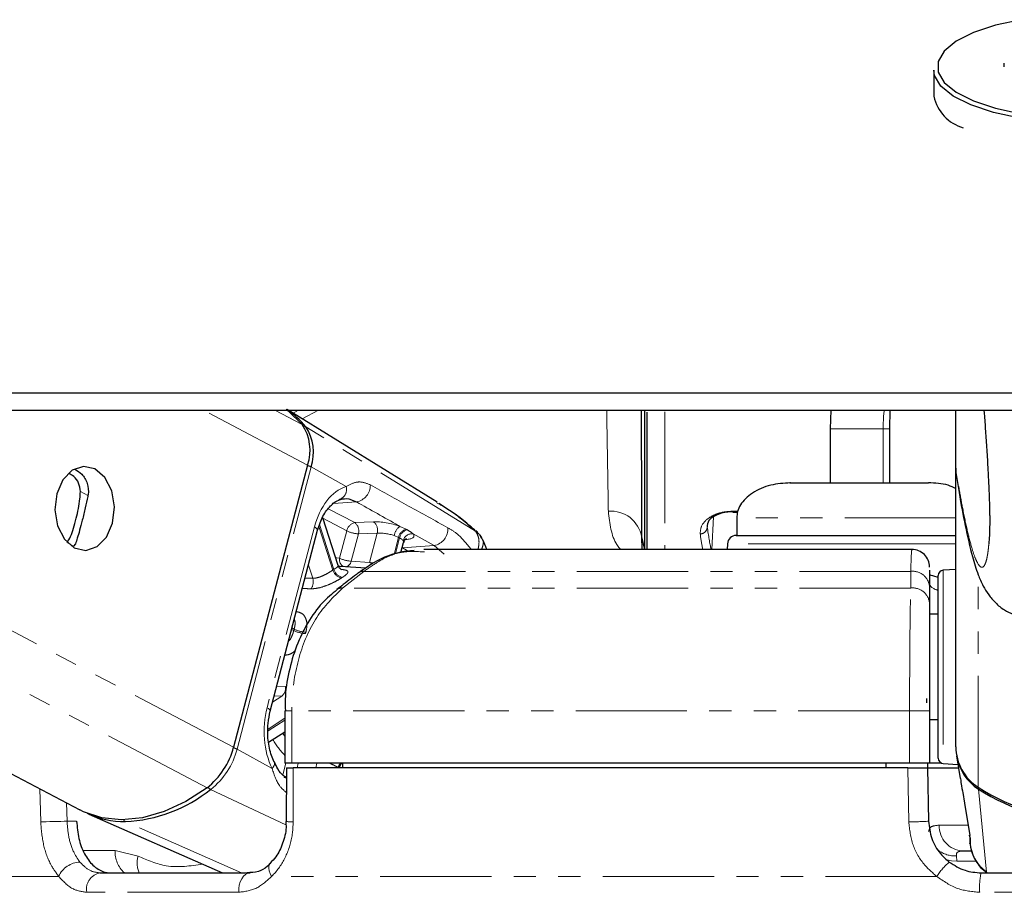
# Paper-space layout 'Inground Anchor' of a CAD drawing. Header units: millimetres. Extents: x 262 to 9484, y 125 to 8141.
# Tile 47 of 53: x 7423 to 7479, y 2907 to 2956. Entities that reach past the tile are written whole.
import ezdxf

# ---------------------------------------------------------------- set-up
doc = ezdxf.new("R2010")
doc.units = ezdxf.units.MM
doc.linetypes.add('PHANTOM', pattern=[12.7, 6.35, -1.27, 1.27, -1.27, 1.27, -1.27])

psp = doc.layouts.new('Inground Anchor')

# ---------------------------------------------------------------- linework, layer by layer
at = {"color": 7, "linetype": 'Continuous', "lineweight": 25}
for p, q in [((7479.443, 2953.896), (7479.443, 2953.689)), ((7475.443, 2953.502), (7475.443, 2952.003)), ((7383.311, 2934.1), (7426.718, 2911.295)), ((7447.096, 2928.849), (7438.601, 2934.1)), ((7458.943, 2934.082), (7458.943, 2926.152)), ((7459.093, 2926.152), (7459.093, 2933.981)), ((7469.565, 2934.1), (7469.529, 2933.029)), ((7472.928, 2933.029), (7472.95, 2934.1)), ((7476.693, 2930.781), (7476.693, 2934.1)), ((7469.529, 2933.029), (7469.529, 2929.953)), ((7472.928, 2929.953), (7472.928, 2933.029)), ((7439.712, 2930.97), (7435.491, 2914.871)), ((7476.693, 2930.781), (7476.693, 2930.778)), ((7476.693, 2914.891), (7476.693, 2930.778)), ((7463.969, 2928.28), (7464.239, 2928.28)), ((7441.46, 2925.229), (7440.575, 2927.956)), ((7464.193, 2927.953), (7464.193, 2926.953)), ((7437.583, 2916.935), (7440.287, 2927.246)), ((7445.041, 2925.986), (7445.191, 2926.557)), ((7458.772, 2926.864), (7458.936, 2926.152)), ((7458.772, 2926.864), (7458.775, 2926.152)), ((7464.167, 2926.953), (7471.193, 2926.953)), ((7471.193, 2926.953), (7476.709, 2926.953)), ((7426.468, 2926.475), (7426.362, 2926.348)), ((7474.175, 2926.152), (7446.345, 2926.152)), ((7463.668, 2926.479), (7463.651, 2926.152)), ((7443.041, 2925.084), (7441.592, 2925.189)), ((7475.193, 2924.965), (7475.193, 2924.026)), ((7476.693, 2925.005), (7475.977, 2924.968)), ((7475.693, 2921.272), (7475.693, 2924.668)), ((7475.193, 2924.026), (7475.193, 2923.077)), ((7475.693, 2922.453), (7475.193, 2922.453)), ((7475.693, 2914.238), (7475.693, 2921.272)), ((7475.019, 2917.657), (7475.023, 2917.411)), ((7438.418, 2916.953), (7438.418, 2913.953)), ((7475.193, 2916.953), (7475.193, 2913.953)), ((7475.193, 2916.453), (7475.693, 2916.453)), ((7437.492, 2915.157), (7438.418, 2915.758)), ((7476.739, 2914.387), (7476.937, 2913.082)), ((7438.813, 2913.953), (7438.418, 2913.953)), ((7438.504, 2913.703), (7438.499, 2910.635)), ((7474.057, 2913.953), (7438.813, 2913.953)), ((7473.951, 2913.703), (7438.898, 2913.703)), ((7441.708, 2913.953), (7441.711, 2913.703)), ((7472.693, 2913.953), (7472.693, 2913.703)), ((7475.193, 2913.953), (7474.057, 2913.953)), ((7475.083, 2913.953), (7475.088, 2913.703)), ((7475.088, 2913.703), (7475.141, 2910.651)), ((7475.088, 2913.703), (7476.843, 2913.703)), ((7475.898, 2913.953), (7475.193, 2913.953)), ((7475.977, 2913.938), (7476.814, 2913.894)), ((7477.091, 2912.288), (7477.191, 2911.68)), ((7477.191, 2911.68), (7477.496, 2909.826)), ((7427.236, 2911.055), (7434.868, 2907.703)), ((7438.497, 2910.635), (7438.498, 2910.635)), ((7477.097, 2908.953), (7477.596, 2908.953)), ((7427.876, 2907.703), (7436.435, 2907.703)), ((7478.141, 2907.703), (7490.244, 2907.703))]:
    psp.add_line(p, q, dxfattribs=at)
at = {"color": 8, "linetype": 'PHANTOM', "lineweight": 18}
for p, q in [((7433.977, 2912.562), (7392.981, 2934.1)), ((7435.491, 2914.871), (7398.89, 2934.1)), ((7439.712, 2930.97), (7433.754, 2934.1)), ((7439.408, 2933.277), (7437.841, 2934.1)), ((7438.885, 2933.925), (7439.191, 2934.1)), ((7440.331, 2934.1), (7439.404, 2933.604)), ((7460.093, 2934.01), (7460.093, 2926.152)), ((7449.299, 2927.187), (7439.608, 2933.154)), ((7469.528, 2933.029), (7472.554, 2933.029)), ((7472.554, 2933.029), (7472.928, 2933.029)), ((7435.689, 2914.761), (7439.91, 2930.86)), ((7441.908, 2929.748), (7439.91, 2930.86)), ((7427.184, 2929.227), (7426.751, 2929.455)), ((7442.501, 2928.866), (7441.187, 2928.775)), ((7442.403, 2927.683), (7440.896, 2928.475)), ((7463.969, 2928.332), (7464.251, 2928.332)), ((7463.969, 2928.28), (7463.969, 2928.332)), ((7440.583, 2927.93), (7441.945, 2927.215)), ((7443.477, 2927.728), (7442.403, 2927.683)), ((7462.769, 2926.152), (7462.863, 2928.011)), ((7440.105, 2927.435), (7437.402, 2917.124)), ((7441.16, 2924.979), (7440.355, 2927.459)), ((7440.391, 2927.569), (7441.219, 2925.017)), ((7441.945, 2927.215), (7441.537, 2925.658)), ((7445.328, 2927.309), (7444.981, 2927.47)), ((7449.284, 2927.2), (7449.299, 2927.187)), ((7442.203, 2925.484), (7442.611, 2927.041)), ((7442.611, 2927.041), (7443.685, 2927.087)), ((7443.685, 2927.087), (7443.244, 2925.404)), ((7444.646, 2925.867), (7444.902, 2926.844)), ((7444.658, 2926.942), (7444.902, 2926.844)), ((7444.963, 2926.812), (7444.723, 2925.897)), ((7445.281, 2926.711), (7445.392, 2926.722)), ((7445.73, 2927.049), (7446.928, 2926.374)), ((7426.362, 2926.348), (7426.024, 2926.525)), ((7445.109, 2926.247), (7445.132, 2926.249)), ((7445.132, 2926.249), (7445.113, 2926.26)), ((7446.928, 2926.374), (7445.132, 2926.249)), ((7446.928, 2926.374), (7447.503, 2925.887)), ((7471.193, 2926.479), (7463.668, 2926.479)), ((7476.709, 2926.479), (7471.193, 2926.479)), ((7443.244, 2925.404), (7442.203, 2925.484)), ((7439.766, 2925.261), (7440.009, 2924.512)), ((7442.93, 2924.901), (7441.705, 2923.952)), ((7474.122, 2924.901), (7442.93, 2924.901)), ((7474.124, 2923.952), (7474.122, 2924.901)), ((7475.977, 2924.968), (7475.977, 2921.376)), ((7440.009, 2924.512), (7439.572, 2924.52)), ((7477.978, 2912.584), (7477.978, 2924.692)), ((7474.124, 2923.952), (7441.705, 2923.952)), ((7438.927, 2921.524), (7438.803, 2921.589)), ((7438.826, 2921.675), (7438.949, 2921.61)), ((7475.977, 2921.376), (7475.977, 2913.938)), ((7438.445, 2918.338), (7437.956, 2918.355)), ((7438.246, 2917.787), (7437.717, 2917.444)), ((7437.811, 2917.805), (7438.246, 2917.787)), ((7437.461, 2915.899), (7438.418, 2916.519)), ((7438.418, 2916.953), (7438.813, 2916.953)), ((7474.057, 2916.953), (7438.813, 2916.953)), ((7438.813, 2916.953), (7438.813, 2913.953)), ((7475.193, 2916.953), (7474.057, 2916.953)), ((7474.057, 2913.953), (7474.057, 2916.953)), ((7438.418, 2916.418), (7437.462, 2915.799)), ((7437.688, 2913.648), (7435.689, 2914.761)), ((7438.468, 2913.953), (7438.294, 2913.292)), ((7439.114, 2913.703), (7439.179, 2913.953)), ((7440.242, 2913.953), (7440.176, 2913.703)), ((7441.457, 2913.703), (7441.461, 2913.716)), ((7424.486, 2910.616), (7424.443, 2912.491)), ((7438.478, 2910.437), (7434.183, 2912.465)), ((7478.447, 2907.752), (7477.988, 2912.486)), ((7425.966, 2911.691), (7425.99, 2910.651)), ((7425.99, 2910.651), (7426.538, 2910.651)), ((7435.938, 2907.703), (7429.317, 2910.634)), ((7475.747, 2910.427), (7477.375, 2910.427)), ((7426.92, 2908.977), (7428.731, 2908.977)), ((7428.731, 2908.977), (7430.045, 2908.659)), ((7476.724, 2908.674), (7476.759, 2908.378)), ((7477.838, 2908.378), (7476.759, 2908.378)), ((7425.512, 2907.503), (7409.795, 2907.503)), ((7475.603, 2907.503), (7437.659, 2907.503)), ((7435.792, 2906.595), (7427.118, 2906.595)), ((7490.326, 2906.595), (7478.059, 2906.595))]:
    psp.add_line(p, q, dxfattribs=at)
at = {"color": 7, "linetype": 'Continuous', "lineweight": 25, "flags": 128}
for points in [[(7480.427, 2956.372), (7478.959, 2956.053), (7477.705, 2955.636), (7476.717, 2955.14), (7476.035, 2954.584), (7475.686, 2953.992), (7475.686, 2953.387), (7476.035, 2952.795), (7476.717, 2952.239), (7477.705, 2951.742), (7478.959, 2951.326), (7480.427, 2951.006)], [(7492.885, 2953.852), (7492.943, 2953.502), (7492.763, 2952.886), (7492.233, 2952.296), (7491.374, 2951.755), (7490.221, 2951.285), (7488.821, 2950.906), (7487.231, 2950.634), (7485.518, 2950.479), (7483.749, 2950.447), (7481.999, 2950.541), (7480.339, 2950.756), (7478.837, 2951.083), (7477.553, 2951.51), (7476.542, 2952.018), (7475.844, 2952.586), (7475.487, 2953.192), (7475.443, 2953.502)], [(7416.792, 2935.078), (7424.551, 2935.078), (7428.43, 2935.078), (7436.189, 2935.078), (7440.068, 2935.078), (7447.827, 2935.078), (7451.707, 2935.078), (7455.586, 2935.078), (7463.345, 2935.078), (7467.224, 2935.078), (7474.313, 2935.078), (7481.402, 2935.078)], [(7422.039, 2934.1), (7429.798, 2934.1), (7433.677, 2934.1), (7441.436, 2934.1), (7445.316, 2934.1), (7453.074, 2934.1), (7456.954, 2934.1), (7464.712, 2934.1), (7468.592, 2934.1), (7472.471, 2934.1), (7478.332, 2934.1), (7484.193, 2934.1)], [(7438.485, 2934.155), (7438.608, 2934.062), (7439.408, 2933.277)], [(7427.583, 2930.744), (7426.929, 2930.892), (7426.285, 2930.676), (7425.749, 2930.127), (7425.402, 2929.33), (7425.298, 2928.405), (7425.451, 2927.494), (7425.84, 2926.735), (7426.404, 2926.244), (7427.058, 2926.096), (7427.702, 2926.312), (7428.238, 2926.861), (7428.585, 2927.658), (7428.689, 2928.582), (7428.536, 2929.494), (7428.147, 2930.252), (7427.583, 2930.744)], [(7441.506, 2925.194), (7441.533, 2925.193), (7441.592, 2925.189)], [(7438.536, 2913.095), (7438.505, 2913.109), (7438.379, 2913.141)], [(7433.977, 2912.562), (7432.765, 2911.775), (7431.529, 2911.199), (7430.299, 2910.847), (7429.104, 2910.728), (7427.97, 2910.845), (7426.924, 2911.193), (7426.718, 2911.295)], [(7477.527, 2909.66), (7477.477, 2909.831), (7477.474, 2909.846)]]:
    psp.add_lwpolyline(points, dxfattribs=at)
at = {"color": 8, "linetype": 'PHANTOM', "lineweight": 18, "flags": 128}
for points in [[(7440.105, 2927.435), (7440.187, 2927.384), (7440.245, 2927.336), (7440.279, 2927.292), (7440.288, 2927.252), (7440.287, 2927.246)], [(7445.387, 2927.277), (7445.373, 2927.285), (7445.328, 2927.309)], [(7444.902, 2926.844), (7444.949, 2926.82), (7444.963, 2926.812)], [(7445.409, 2926.089), (7445.358, 2926.121), (7445.132, 2926.249)], [(7441.537, 2925.658), (7441.374, 2925.679), (7441.312, 2925.685)], [(7437.402, 2917.124), (7437.483, 2917.073), (7437.542, 2917.025), (7437.576, 2916.981), (7437.585, 2916.941), (7437.583, 2916.933)], [(7437.688, 2913.648), (7437.758, 2913.737), (7437.806, 2913.822), (7437.83, 2913.902), (7437.828, 2913.974), (7437.816, 2914.009)], [(7438.898, 2913.703), (7438.895, 2911.704), (7438.893, 2910.616)], [(7474.005, 2910.616), (7473.97, 2912.615), (7473.951, 2913.703)], [(7424.486, 2910.616), (7424.632, 2910.619), (7424.808, 2910.624), (7425.005, 2910.628), (7425.214, 2910.633), (7425.427, 2910.638), (7425.634, 2910.643), (7425.824, 2910.647), (7425.99, 2910.651)], [(7437.659, 2907.503), (7437.574, 2907.667), (7437.518, 2907.825), (7437.495, 2907.97), (7437.505, 2908.095), (7437.549, 2908.196), (7437.591, 2908.245)], [(7476.187, 2908.438), (7476.455, 2908.386), (7476.759, 2908.378)], [(7435.792, 2906.595), (7435.791, 2906.804), (7435.819, 2907.009), (7435.874, 2907.201), (7435.953, 2907.371), (7436.054, 2907.511), (7436.171, 2907.616), (7436.3, 2907.681), (7436.435, 2907.703)]]:
    psp.add_lwpolyline(points, dxfattribs=at)
at = {"color": 7, "linetype": 'Continuous', "lineweight": 25}
for centre, radius, start, end in [((7477.787, 2952.504), 2.397, 192.0799, 253.8819), ((7435.703, 2929.968), 5.039, 39.2164, 55.9632), ((7437.228, 2931.816), 2.625, 341.1992, 33.8212), ((7437.439, 2931.701), 2.61, 341.1992, 33.8212), ((7464.167, 2926.453), 0.5, 90, 177), ((7474.193, 2925.152), 1, 359.9595, 90.2428), ((7442.874, 2924.455), 0.449, 82.7552, 126.4247), ((7475.993, 2924.668), 0.3, 93, 180), ((7431.342, 2915.941), 4.285, 307.9487, 345.5363), ((7479.459, 2914.92), 2.766, 180.6081, 237.645), ((7475.993, 2914.238), 0.3, 180, 267), ((7479.473, 2914.823), 2.769, 189.0588, 237.5526), ((7484.193, 2922.211), 11.459, 237.1577, 302.8423), ((7428.951, 2918.989), 8.363, 272.5074, 308.7271), ((7484.165, 2922.026), 11.365, 237.0768, 270.1393), ((7429.26, 2915.7), 5.066, 245.1211, 270.6459)]:
    psp.add_arc(centre, radius, start, end, dxfattribs=at)
at = {"color": 8, "linetype": 'PHANTOM', "lineweight": 18}
for centre, radius, start, end in [((7439.501, 2932.968), 0.215, 60.0864, 95.3693), ((7439.48, 2930.029), 0.936, 62.6277, 76.1364), ((7441.329, 2929.572), 0.606, 283.7501, 16.8962), ((7442.32, 2929.823), 0.974, 280.7293, 0.7528), ((7457.029, 2926.57), 1.767, 9.5511, 95.1129), ((7442.533, 2927.098), 0.599, 102.5327, 168.7889), ((7442.027, 2927.207), 0.607, 344.2121, 51.7492), ((7443.101, 2927.252), 0.607, 344.2121, 51.7492), ((7442.703, 2928.759), 1.72, 243.8541, 266.942), ((7445.452, 2926.819), 0.803, 125.8659, 171.1854), ((7445.508, 2926.718), 0.618, 106.9246, 168.2409), ((7445.569, 2926.686), 0.619, 107.1222, 168.2187), ((7446.746, 2927.332), 0.975, 280.7326, 3.4336), ((7462.116, 2927.436), 0.394, 269.2054, 359.579), ((7445.678, 2926.515), 0.536, 84.3832, 164.4388), ((7441.971, 2925.569), 0.443, 168.4673, 242.1126), ((7442.294, 2927.201), 1.72, 243.8541, 266.942), ((7441.777, 2925.575), 0.436, 289.8398, 347.9539), ((7443.303, 2921.737), 3.886, 122.4306, 123.4679), ((7441.773, 2925.15), 0.636, 195.6109, 258.401), ((7441.827, 2925.178), 0.629, 194.8009, 258.2462), ((7474.241, 2923.954), 0.954, 4.328, 97.1571), ((7439.362, 2924.313), 0.677, 323.5401, 17.0552), ((7443.613, 2921.55), 3.569, 122.4306, 123.4679), ((7441.649, 2923.508), 0.447, 82.855, 127.1444), ((7474.241, 2923.005), 0.954, 4.324, 97.0709), ((7446.555, 2919.57), 7.874, 164.9852, 165.6329), ((7439.685, 2923.106), 1.754, 244.3873, 267.0139), ((7439.707, 2923.117), 1.687, 243.322, 266.8699), ((7446.599, 2919.559), 7.232, 164.9852, 165.6329), ((7437.853, 2918.241), 0.6, 310.9408, 9.2825), ((7443.07, 2918.58), 5.587, 211.2869, 213.6161), ((7431.563, 2915.825), 4.262, 307.9487, 345.5363), ((7435.259, 2913.929), 0.936, 62.6281, 76.1435), ((7442.376, 2918.161), 5.46, 211.5243, 223.5372), ((7442.18, 2913.521), 0.745, 144.5233, 164.7704), ((7442.239, 2913.498), 0.741, 142.1282, 163.9371), ((7434.414, 2912.899), 0.492, 217.7292, 242.0163), ((7478.199, 2912.477), 0.212, 155.4911, 177.5843), ((7429.416, 2910.838), 0.227, 208.6163, 244.1838), ((7438.803, 2912.857), 2.243, 262.1755, 272.3081), ((7473.976, 2930.072), 19.457, 270.087, 273.4336), ((7477.174, 2910.379), 1.428, 178.0893, 266.9147), ((7430.373, 2908.914), 1.643, 177.8092, 227.4757), ((7431.471, 2908.262), 1.48, 164.4229, 202.167), ((7476.643, 2910.239), 1.567, 232.8746, 272.9693), ((7426.782, 2906.92), 1.398, 92.3962, 155.3265), ((7478.555, 2905.613), 3.505, 129.5415, 147.3724), ((7428.033, 2906.782), 0.934, 99.6826, 191.5638), ((7481.613, 2906.891), 3.566, 166.8311, 184.7596)]:
    psp.add_arc(centre, radius, start, end, dxfattribs=at)
for centre, major_axis, ratio, start_param, end_param in [((7442.416, 2926.149), (0.083, 3.691), 0.672177, 0.239349, 1.230015), ((7444.351, 2927.238), (1.368, -0.304), 0.28356, 1.155906, 2.325599), ((7461.442, 2952.74), (-1.651, 27.6), 0.040218, 2.728643, 2.867539), ((7444.247, 2926.77), (0.884, -0.176), 0.303544, 1.14855, 2.318243), ((7444.308, 2926.738), (0.884, -0.176), 0.303544, 6.26512, 6.615529), ((7444.412, 2927.206), (1.368, -0.304), 0.28356, 5.571912, 6.622885), ((7461.043, 2952.716), (-1.651, 28), 0.039648, 2.728711, 2.817611), ((7439.713, 2915.838), (0.083, 3.691), 0.672177, 1.230015, 2.220681)]:
    psp.add_ellipse(centre, major_axis=major_axis, ratio=ratio, start_param=start_param, end_param=end_param, dxfattribs=at)
for points, knots in [([(7456.871, 2928.331), (7456.862, 2928.895), (7456.843, 2930.038), (7456.811, 2931.951), (7456.788, 2933.41), (7456.777, 2934.1)], [0, 0, 0, 0, 0.340073, 0.687935, 1, 1, 1, 1]), ([(7472.613, 2934.1), (7472.608, 2934.069), (7472.559, 2933.778), (7472.557, 2933.382), (7472.554, 2933.029)], [0, 0, 0, 0, 0.10633, 1, 1, 1, 1]), ([(7472.554, 2933.029), (7472.551, 2932.243), (7472.546, 2931.218), (7472.55, 2930.193), (7472.551, 2929.953)], [0, 0, 0, 0, 0.766318, 1, 1, 1, 1]), ([(7478.578, 2926.471), (7478.565, 2926.341), (7478.541, 2926.086), (7478.499, 2925.814), (7478.433, 2925.49), (7478.339, 2925.231), (7478.217, 2925.113), (7478.092, 2925.15), (7477.95, 2925.328), (7477.788, 2925.677), (7477.582, 2926.296), (7477.349, 2927.203), (7477.11, 2928.349), (7476.891, 2929.545), (7476.759, 2930.369), (7476.693, 2930.781)], [0, 0, 0, 0, 0.027351, 0.054016, 0.080851, 0.148772, 0.21746, 0.283348, 0.349464, 0.442524, 0.535874, 0.66709, 0.798771, 0.899307, 1, 1, 1, 1]), ([(7443.294, 2929.836), (7443.097, 2929.915), (7442.836, 2930.019), (7442.385, 2929.986), (7442.115, 2929.851), (7441.908, 2929.748)], [0, 0, 0, 0, 0.417867, 0.554004, 1, 1, 1, 1]), ([(7447.719, 2927.39), (7446.972, 2927.802), (7445.498, 2928.615), (7444.022, 2929.432), (7443.294, 2929.836)], [0, 0, 0, 0, 0.5067429, 1, 1, 1, 1]), ([(7442.501, 2928.866), (7443.296, 2928.419), (7444.123, 2927.954), (7444.949, 2927.488), (7444.981, 2927.47)], [0, 0, 0, 0, 0.961066, 1, 1, 1, 1]), ([(7449.299, 2927.187), (7448.765, 2927.658), (7448.072, 2928.269), (7447.265, 2928.718), (7447.08, 2928.822)], [0, 0, 0, 0, 0.770189, 1, 1, 1, 1]), ([(7457.567, 2926.152), (7457.493, 2926.244), (7457.047, 2926.794), (7456.951, 2927.632), (7456.871, 2928.331)], [0, 0, 0, 0, 0.166662, 1, 1, 1, 1]), ([(7462.11, 2927.043), (7462.121, 2927.224), (7462.138, 2927.523), (7462.531, 2927.924), (7462.988, 2928.169), (7463.48, 2928.308), (7463.814, 2928.324), (7463.969, 2928.332)], [0, 0, 0, 0, 0.3433706, 0.5659019, 0.7385948, 0.8786964, 1, 1, 1, 1]), ([(7476.709, 2927.953), (7476.238, 2927.953), (7475.18, 2927.953), (7472.712, 2927.953), (7469.933, 2927.953), (7467.308, 2927.953), (7465.331, 2927.953), (7464.248, 2927.953), (7464.305, 2927.953), (7464.326, 2927.953)], [0, 0, 0, 0, 0.12608, 0.283567, 0.441054, 0.598541, 0.756027, 0.913514, 1, 1, 1, 1]), ([(7445.73, 2927.049), (7445.705, 2927.069), (7445.614, 2927.145), (7445.482, 2927.222), (7445.387, 2927.277)], [0, 0, 0, 0, 0.27439, 1, 1, 1, 1]), ([(7449.047, 2926.152), (7448.785, 2926.48), (7448.37, 2927.001), (7447.895, 2927.285), (7447.719, 2927.39)], [0, 0, 0, 0, 0.630961, 1, 1, 1, 1]), ([(7449.299, 2927.187), (7449.354, 2927.094), (7449.468, 2926.901), (7449.511, 2926.54), (7449.461, 2926.273), (7449.438, 2926.152)], [0, 0, 0, 0, 0.337549, 0.698431, 1, 1, 1, 1]), ([(7444.963, 2926.812), (7445.024, 2926.775), (7445.108, 2926.723), (7445.149, 2926.673), (7445.161, 2926.659)], [0, 0, 0, 0, 0.7188242, 1, 1, 1, 1]), ([(7449.667, 2926.706), (7449.688, 2926.688), (7449.763, 2926.623), (7449.721, 2926.422), (7449.69, 2926.254), (7449.622, 2926.155), (7449.62, 2926.152)], [0, 0, 0, 0, 0.169801, 0.594733, 0.986519, 1, 1, 1, 1]), ([(7446.379, 2926.009), (7445.931, 2926.037), (7445.015, 2926.093), (7443.855, 2925.559), (7443.184, 2925.081), (7442.93, 2924.901)], [0, 0, 0, 0, 0.372876, 0.763118, 1, 1, 1, 1]), ([(7474.122, 2924.901), (7474.137, 2925.373), (7474.158, 2926.074), (7474.184, 2926.112), (7474.193, 2926.124)], [0, 0, 0, 0, 0.672669, 1, 1, 1, 1]), ([(7441.16, 2924.979), (7441.09, 2924.933), (7440.949, 2924.842), (7440.681, 2924.694), (7440.402, 2924.572), (7440.17, 2924.513), (7440.05, 2924.512), (7440.009, 2924.512)], [0, 0, 0, 0, 0.219859, 0.440343, 0.66314, 0.88549, 1, 1, 1, 1]), ([(7441.457, 2925.228), (7441.455, 2925.211), (7441.45, 2925.176), (7441.348, 2925.1), (7441.253, 2925.039), (7441.219, 2925.017)], [0, 0, 0, 0, 0.3724304, 0.7788786, 1, 1, 1, 1]), ([(7441.699, 2924.562), (7441.747, 2924.594), (7441.883, 2924.684), (7442.013, 2924.808), (7442.024, 2924.913), (7441.897, 2924.983), (7441.708, 2925.005), (7441.613, 2925.017)], [0, 0, 0, 0, 0.116734, 0.333017, 0.551924, 0.773865, 1, 1, 1, 1]), ([(7443.493, 2925.381), (7443.45, 2925.385), (7443.356, 2925.393), (7443.283, 2925.4), (7443.244, 2925.404)], [0, 0, 0, 0, 0.467665, 1, 1, 1, 1]), ([(7439.906, 2923.911), (7439.969, 2923.912), (7440.153, 2923.915), (7440.504, 2923.989), (7440.929, 2924.142), (7441.336, 2924.336), (7441.542, 2924.464), (7441.645, 2924.527)], [0, 0, 0, 0, 0.119584, 0.349288, 0.573021, 0.788436, 1, 1, 1, 1]), ([(7441.705, 2923.952), (7441.184, 2923.44), (7440.141, 2922.415), (7439.142, 2920.05), (7438.826, 2918.131), (7438.814, 2917.095), (7438.813, 2916.953)], [0, 0, 0, 0, 0.317078, 0.634488, 0.949899, 1, 1, 1, 1]), ([(7439.415, 2923.922), (7439.472, 2923.921), (7439.636, 2923.917), (7439.8, 2923.913), (7439.906, 2923.911)], [0, 0, 0, 0, 0.349685, 1, 1, 1, 1]), ([(7474.057, 2916.953), (7474.059, 2917.847), (7474.061, 2919.633), (7474.083, 2922.008), (7474.106, 2923.343), (7474.121, 2923.87), (7474.124, 2923.952)], [0, 0, 0, 0, 0.31366, 0.627146, 0.941618, 1, 1, 1, 1]), ([(7475.693, 2923.817), (7475.639, 2923.835), (7475.237, 2923.97), (7475.213, 2924.117), (7475.193, 2924.245)], [0, 0, 0, 0, 0.13356, 1, 1, 1, 1]), ([(7438.958, 2922.177), (7438.974, 2922.127), (7439.013, 2922.012), (7438.996, 2921.807), (7438.962, 2921.661), (7438.949, 2921.61)], [0, 0, 0, 0, 0.332866, 0.764938, 1, 1, 1, 1]), ([(7439.615, 2921.433), (7439.632, 2921.507), (7439.68, 2921.717), (7439.678, 2922.04), (7439.571, 2922.338), (7439.363, 2922.545), (7439.155, 2922.585), (7439.05, 2922.606)], [0, 0, 0, 0, 0.116734, 0.333017, 0.551924, 0.773865, 1, 1, 1, 1]), ([(7438.927, 2921.524), (7438.897, 2921.429), (7438.838, 2921.239), (7438.73, 2921.023), (7438.648, 2920.937), (7438.627, 2920.916)], [0, 0, 0, 0, 0.428018, 0.857252, 1, 1, 1, 1]), ([(7438.398, 2920.117), (7438.458, 2920.125), (7438.635, 2920.146), (7438.852, 2920.234), (7438.983, 2920.366), (7439.014, 2920.397)], [0, 0, 0, 0, 0.284374, 0.830615, 1, 1, 1, 1]), ([(7437.688, 2913.648), (7437.813, 2913.275), (7438.007, 2912.701), (7438.373, 2912.398), (7438.502, 2912.292)], [0, 0, 0, 0, 0.649679, 1, 1, 1, 1]), ([(7440.974, 2913.953), (7441.012, 2913.938), (7441.144, 2913.884), (7441.313, 2913.795), (7441.422, 2913.737), (7441.461, 2913.716)], [0, 0, 0, 0, 0.204213, 0.719608, 1, 1, 1, 1]), ([(7477.12, 2912.163), (7477.185, 2911.752), (7477.318, 2910.921), (7477.457, 2910.084), (7477.527, 2909.66)], [0, 0, 0, 0, 0.4932571, 1, 1, 1, 1]), ([(7425.512, 2907.503), (7425.362, 2907.708), (7424.999, 2908.205), (7424.6, 2909.28), (7424.524, 2910.171), (7424.486, 2910.616)], [0, 0, 0, 0, 0.260354, 0.63069, 1, 1, 1, 1]), ([(7425.99, 2910.651), (7426.018, 2910.317), (7426.074, 2909.65), (7426.358, 2908.844), (7426.617, 2908.47), (7426.723, 2908.316)], [0, 0, 0, 0, 0.370015, 0.740315, 1, 1, 1, 1]), ([(7438.893, 2910.616), (7438.88, 2910.35), (7438.844, 2909.635), (7438.479, 2908.535), (7437.983, 2907.821), (7437.681, 2907.525), (7437.659, 2907.503)], [0, 0, 0, 0, 0.220493, 0.593656, 0.970348, 1, 1, 1, 1]), ([(7475.603, 2907.503), (7475.367, 2907.708), (7474.794, 2908.205), (7474.164, 2909.28), (7474.058, 2910.171), (7474.005, 2910.616)], [0, 0, 0, 0, 0.2603539, 0.6306901, 1, 1, 1, 1]), ([(7475.152, 2910.043), (7475.167, 2910.14), (7475.203, 2910.372), (7475.546, 2910.406), (7475.747, 2910.427)], [0, 0, 0, 0, 0.416459, 1, 1, 1, 1]), ([(7477.527, 2909.66), (7477.533, 2909.507), (7477.544, 2909.278), (7477.514, 2909.346), (7477.504, 2909.368)], [0, 0, 0, 0, 0.666784, 1, 1, 1, 1]), ([(7430.045, 2908.659), (7430.579, 2908.43), (7431.784, 2907.911), (7433.031, 2908.099), (7433.727, 2908.204)], [0, 0, 0, 0, 0.442514, 1, 1, 1, 1]), ([(7477.097, 2908.953), (7476.983, 2908.943), (7476.844, 2908.93), (7476.729, 2908.83), (7476.726, 2908.743), (7476.724, 2908.674)], [0, 0, 0, 0, 0.477795, 0.583752, 1, 1, 1, 1]), ([(7426.723, 2908.316), (7426.906, 2908.133), (7427.257, 2907.781), (7427.675, 2907.729), (7427.876, 2907.703)], [0, 0, 0, 0, 0.519417, 1, 1, 1, 1]), ([(7427.118, 2906.595), (7426.838, 2906.634), (7426.249, 2906.716), (7425.765, 2907.232), (7425.512, 2907.503)], [0, 0, 0, 0, 0.475859, 1, 1, 1, 1]), ([(7437.659, 2907.503), (7437.386, 2907.25), (7436.824, 2906.729), (7436.142, 2906.641), (7435.792, 2906.595)], [0, 0, 0, 0, 0.485349, 1, 1, 1, 1]), ([(7478.059, 2906.595), (7477.632, 2906.634), (7476.734, 2906.716), (7475.992, 2907.232), (7475.603, 2907.503)], [0, 0, 0, 0, 0.475859, 1, 1, 1, 1])]:
    psp.add_open_spline(points, degree=3, knots=knots, dxfattribs=at)
at = {"color": 7, "linetype": 'Continuous', "lineweight": 25}
for points, knots in [([(7458.74, 2934.1), (7458.741, 2934.022), (7458.745, 2932.949), (7458.753, 2931.163), (7458.763, 2928.789), (7458.769, 2927.51), (7458.772, 2926.864)], [0, 0, 0, 0, 0.027827, 0.380927, 0.68696, 1, 1, 1, 1]), ([(7478.297, 2934.1), (7478.303, 2934.031), (7478.333, 2933.651), (7478.388, 2932.907), (7478.459, 2931.852), (7478.519, 2930.843), (7478.567, 2929.9), (7478.596, 2929.201), (7478.614, 2928.628), (7478.623, 2928.254), (7478.628, 2927.927), (7478.628, 2927.674), (7478.625, 2927.421), (7478.619, 2927.178), (7478.604, 2926.824), (7478.589, 2926.617), (7478.578, 2926.471)], [0, 0, 0, 0, 0.032093, 0.175321, 0.320504, 0.466904, 0.561877, 0.658424, 0.702784, 0.748008, 0.777495, 0.807983, 0.833051, 0.870226, 0.908315, 1, 1, 1, 1]), ([(7426.444, 2930.725), (7426.58, 2930.644), (7426.885, 2930.462), (7427.173, 2929.933), (7427.226, 2929.457), (7427.182, 2929.209), (7427.175, 2929.17)], [0, 0, 0, 0, 0.273065, 0.612929, 0.939367, 1, 1, 1, 1]), ([(7476.693, 2930.778), (7476.693, 2930.622), (7476.693, 2930.464), (7476.735, 2930.313), (7476.735, 2930.311)], [0, 0, 0, 0, 0.988788, 1, 1, 1, 1]), ([(7426.751, 2929.455), (7426.73, 2929.62), (7426.69, 2929.95), (7426.426, 2930.317), (7426.184, 2930.427), (7426.085, 2930.472)], [0, 0, 0, 0, 0.3709343, 0.7413875, 1, 1, 1, 1]), ([(7467.255, 2929.953), (7466.877, 2929.927), (7466.119, 2929.874), (7465.245, 2929.503), (7464.693, 2929.07), (7464.402, 2928.71), (7464.225, 2928.331), (7464.203, 2928.076), (7464.193, 2927.953)], [0, 0, 0, 0, 0.275843, 0.553264, 0.680844, 0.797175, 0.902792, 1, 1, 1, 1]), ([(7476.709, 2929.617), (7476.558, 2929.689), (7476.069, 2929.924), (7475.514, 2929.941), (7475.13, 2929.953)], [0, 0, 0, 0, 0.306849, 1, 1, 1, 1]), ([(7476.728, 2930.31), (7476.778, 2930.002), (7476.942, 2928.985), (7477.239, 2927.413), (7477.583, 2925.893), (7477.9, 2924.852), (7478.197, 2924.161), (7478.513, 2923.616), (7478.923, 2923.133), (7479.371, 2922.728), (7479.785, 2922.544), (7479.951, 2922.469)], [0, 0, 0, 0, 0.096262, 0.318138, 0.561196, 0.722344, 0.818096, 0.879582, 0.930045, 0.971832, 1, 1, 1, 1]), ([(7425.988, 2926.544), (7426.057, 2926.648), (7426.185, 2926.839), (7426.362, 2927.34), (7426.519, 2927.904), (7426.646, 2928.494), (7426.73, 2929.017), (7426.744, 2929.317), (7426.751, 2929.455)], [0, 0, 0, 0, 0.204636, 0.3763353, 0.5488341, 0.7033628, 0.8642848, 1, 1, 1, 1]), ([(7427.175, 2929.17), (7427.129, 2928.96), (7427.039, 2928.538), (7426.868, 2927.844), (7426.708, 2927.243), (7426.573, 2926.781), (7426.503, 2926.577), (7426.468, 2926.475)], [0, 0, 0, 0, 0.222076, 0.445772, 0.640142, 0.821651, 1, 1, 1, 1]), ([(7440.287, 2927.246), (7440.329, 2927.39), (7440.456, 2927.816), (7440.78, 2928.405), (7441.206, 2928.843), (7441.461, 2928.955), (7441.572, 2929.004)], [0, 0, 0, 0, 0.156405, 0.463074, 0.767294, 1, 1, 1, 1]), ([(7441.473, 2928.983), (7441.623, 2929.021), (7441.972, 2929.11), (7442.309, 2928.954), (7442.501, 2928.866)], [0, 0, 0, 0, 0.429774, 1, 1, 1, 1]), ([(7449.288, 2927.205), (7449.125, 2927.358), (7448.488, 2927.956), (7447.748, 2928.426), (7447.197, 2928.776)], [0, 0, 0, 0, 0.256217, 1, 1, 1, 1]), ([(7463.969, 2928.302), (7463.846, 2928.296), (7463.579, 2928.284), (7463.189, 2928.186), (7462.83, 2928.018), (7462.526, 2927.746), (7462.515, 2927.552), (7462.509, 2927.433)], [0, 0, 0, 0, 0.112579, 0.245384, 0.414973, 0.641274, 1, 1, 1, 1]), ([(7449.694, 2926.724), (7449.694, 2926.724), (7449.694, 2926.724), (7449.694, 2926.724), (7449.636, 2926.822), (7449.552, 2926.938), (7449.452, 2927.071), (7449.388, 2927.149), (7449.34, 2927.195), (7449.309, 2927.225)], [0, 0, 0, 0, 0.000087, 0.000182, 0.000408, 0.533101, 0.653798, 0.773413, 1, 1, 1, 1]), ([(7445.202, 2926.553), (7445.21, 2926.59), (7445.23, 2926.678), (7445.315, 2926.756), (7445.359, 2926.775), (7445.35, 2926.772), (7445.349, 2926.772)], [0, 0, 0, 0, 0.265306, 0.638245, 0.961023, 1, 1, 1, 1]), ([(7449.941, 2926.152), (7449.863, 2926.345), (7449.748, 2926.632), (7449.606, 2926.895), (7449.559, 2926.98)], [0, 0, 0, 0, 0.674968, 1, 1, 1, 1]), ([(7445.801, 2926.091), (7445.502, 2926.061), (7444.762, 2925.988), (7443.672, 2925.556), (7442.951, 2925.043), (7442.613, 2924.802)], [0, 0, 0, 0, 0.264416, 0.654864, 1, 1, 1, 1]), ([(7441.666, 2924.988), (7441.668, 2924.988), (7441.675, 2924.986), (7441.638, 2924.998), (7441.558, 2925.058), (7441.476, 2925.15), (7441.467, 2925.219), (7441.466, 2925.229)], [0, 0, 0, 0, 0.061773, 0.303774, 0.570634, 0.936505, 1, 1, 1, 1]), ([(7442.607, 2924.816), (7442.321, 2924.595), (7441.913, 2924.279), (7441.505, 2923.963), (7441.383, 2923.868)], [0, 0, 0, 0, 0.7, 1, 1, 1, 1]), ([(7475.693, 2924.564), (7475.669, 2924.569), (7475.441, 2924.617), (7475.321, 2924.663), (7475.214, 2924.705)], [0, 0, 0, 0, 0.1041219, 1, 1, 1, 1]), ([(7441.391, 2923.852), (7441.103, 2923.612), (7440.477, 2923.089), (7439.699, 2921.991), (7439.046, 2920.662), (7438.62, 2919.176), (7438.415, 2917.912), (7438.439, 2917.168), (7438.446, 2916.953)], [0, 0, 0, 0, 0.160222, 0.348743, 0.538972, 0.73133, 0.922387, 1, 1, 1, 1]), ([(7475.193, 2923.077), (7475.193, 2923.005), (7475.193, 2922.545), (7475.193, 2921.377), (7475.193, 2919.299), (7475.193, 2917.735), (7475.193, 2916.953)], [0, 0, 0, 0, 0.058442, 0.373089, 0.686524, 1, 1, 1, 1]), ([(7437.815, 2914.01), (7437.76, 2914.136), (7437.596, 2914.512), (7437.436, 2915.268), (7437.421, 2916.163), (7437.534, 2916.701), (7437.583, 2916.935)], [0, 0, 0, 0, 0.152718, 0.457089, 0.763466, 1, 1, 1, 1]), ([(7438.538, 2913.13), (7438.47, 2913.16), (7438.281, 2913.245), (7438.053, 2913.543), (7437.884, 2913.893), (7437.818, 2914.03)], [0, 0, 0, 0, 0.254375, 0.709512, 1, 1, 1, 1]), ([(7438.515, 2913.703), (7438.515, 2913.703), (7438.515, 2913.703), (7438.643, 2913.703), (7438.812, 2913.703), (7438.898, 2913.703)], [0, 0, 0, 0, 0.24753, 0.612595, 1, 1, 1, 1]), ([(7473.951, 2913.703), (7474.064, 2913.703), (7474.29, 2913.703), (7474.61, 2913.703), (7474.869, 2913.703), (7475.051, 2913.703), (7475.075, 2913.703), (7475.088, 2913.703)], [0, 0, 0, 0, 0.197556, 0.39511, 0.592696, 0.790302, 1, 1, 1, 1]), ([(7476.957, 2913.085), (7476.977, 2912.935), (7477.032, 2912.513), (7477.085, 2912.3), (7477.12, 2912.163)], [0, 0, 0, 0, 0.353993, 1, 1, 1, 1]), ([(7426.538, 2910.651), (7426.566, 2910.316), (7426.623, 2909.647), (7426.961, 2908.761), (7427.45, 2908.095), (7427.985, 2907.751), (7428.339, 2907.716), (7428.475, 2907.703)], [0, 0, 0, 0, 0.215288, 0.430555, 0.64649, 0.863795, 1, 1, 1, 1]), ([(7438.471, 2910.634), (7438.478, 2910.521), (7438.504, 2910.091), (7438.311, 2909.373), (7437.981, 2908.657), (7437.687, 2908.374), (7437.57, 2908.261)], [0, 0, 0, 0, 0.11736, 0.44954, 0.77994, 1, 1, 1, 1]), ([(7475.141, 2910.651), (7475.18, 2910.317), (7475.258, 2909.65), (7475.724, 2908.844), (7476.148, 2908.47), (7476.323, 2908.316)], [0, 0, 0, 0, 0.370015, 0.740315, 1, 1, 1, 1]), ([(7477.472, 2909.845), (7477.478, 2909.809), (7477.501, 2909.672), (7477.491, 2909.61), (7477.495, 2909.537), (7477.488, 2909.46), (7477.5, 2909.384), (7477.503, 2909.368)], [0, 0, 0, 0, 0.174764, 0.647693, 0.863798, 0.970001, 1, 1, 1, 1]), ([(7477.504, 2909.368), (7477.503, 2909.369), (7477.499, 2909.372), (7477.499, 2909.394), (7477.5, 2909.407)], [0, 0, 0, 0, 0.359068, 1, 1, 1, 1]), ([(7477.5, 2909.407), (7477.519, 2909.271), (7477.56, 2908.972), (7477.742, 2908.52), (7478.033, 2908.082), (7478.313, 2907.86), (7478.447, 2907.752)], [0, 0, 0, 0, 0.209596, 0.458257, 0.738167, 1, 1, 1, 1]), ([(7477.534, 2909.165), (7477.576, 2908.997), (7477.645, 2908.725), (7477.851, 2908.345), (7478.096, 2907.998), (7478.348, 2907.802), (7478.475, 2907.703)], [0, 0, 0, 0, 0.289042, 0.466255, 0.730312, 1, 1, 1, 1]), ([(7437.576, 2908.259), (7437.523, 2908.2), (7437.305, 2907.954), (7436.859, 2907.729), (7436.477, 2907.72), (7436.262, 2907.714)], [0, 0, 0, 0, 0.122527, 0.506636, 1, 1, 1, 1]), ([(7476.323, 2908.316), (7476.613, 2908.133), (7477.17, 2907.781), (7477.826, 2907.729), (7478.141, 2907.703)], [0, 0, 0, 0, 0.519417, 1, 1, 1, 1])]:
    psp.add_open_spline(points, degree=3, knots=knots, dxfattribs=at)
psp.add_open_spline([(7467.255, 2929.953), (7467.222, 2929.953), (7467.156, 2929.953), (7467.832, 2929.953), (7468.976, 2929.953), (7470.469, 2929.953), (7472.072, 2929.953), (7473.53, 2929.953), (7474.676, 2929.953), (7474.978, 2929.953), (7475.13, 2929.953)], degree=3, dxfattribs=at)

doc.saveas('drawing.dxf')
